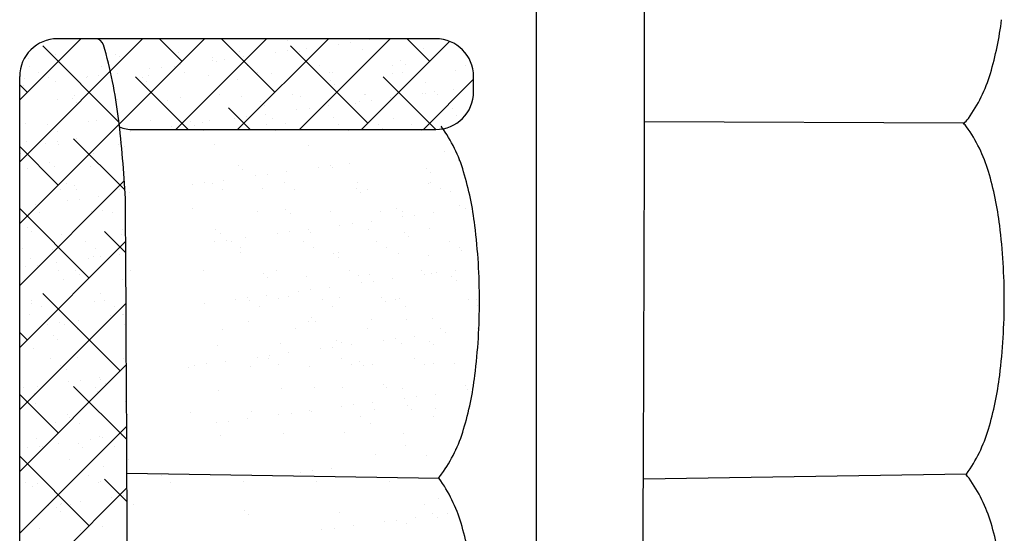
# Model space of a CAD drawing. Header units: inches. Extents: x 100794 to 106273, y 288 to 2276.
# Tile 6 of 149: x 101193 to 101283, y 744 to 791. Entities that reach past the tile are written whole.
import ezdxf

# ---------------------------------------------------------------- set-up
doc = ezdxf.new("R2010")
doc.units = ezdxf.units.IN
doc.header["$MEASUREMENT"] = 0
doc.layers.get('0').update_dxf_attribs({"linetype": 'CONTINUOUS'})

msp = doc.modelspace()

# ---------------------------------------------------------------- linework, layer by layer
at = {"color": 7}
for p, q in [((101239.90248, 818.94017), (101239.90248, 712.70728)), ((101192.84008, 777.77189), (101204.04426, 788.97607)), ((101192.84008, 772.12987), (101209.68628, 788.97607)), ((101192.84008, 783.41391), (101198.40224, 788.97607)), ((101230.75639, 788.97607), (101196.28701, 788.97607)), ((101207.63018, 786.91997), (101205.57408, 788.97607)), ((101207.05565, 780.70342), (101215.3283, 788.97607)), ((101216.09321, 784.09896), (101211.2161, 788.97607)), ((101212.69767, 780.70342), (101220.97032, 788.97607)), ((101217.20505, 788.78541), (101217.20505, 788.78541)), ((101218.33969, 780.70342), (101226.61234, 788.97607)), ((101223.98171, 780.70342), (101232.01598, 788.73769)), ((101224.70473, 788.86381), (101224.70473, 788.86381)), ((101225.45241, 788.95665), (101225.45241, 788.95665)), ((101230.19826, 786.91997), (101228.14216, 788.97607)), ((101201.8867, 781.37941), (101194.93563, 788.33047)), ((101212.89384, 787.80235), (101212.89384, 787.80235)), ((101217.24752, 787.88205), (101217.24752, 787.88205)), ((101224.55624, 781.27795), (101217.50371, 788.33047)), ((101218.33678, 787.77625), (101218.33678, 787.77625)), ((101218.97734, 788.10978), (101218.97734, 788.10978)), ((101221.86741, 788.49027), (101221.86741, 788.49027)), ((101222.97491, 788.63607), (101222.97491, 788.63607)), ((101224.08358, 787.98329), (101224.08358, 787.98329)), ((101229.65313, 788.05433), (101229.65313, 788.05433)), ((101193.65521, 787.17921), (101193.65521, 787.17921)), ((101196.13454, 787.55037), (101196.13454, 787.55037)), ((101201.57749, 787.52426), (101201.57749, 787.52426)), ((101201.90257, 787.35045), (101201.90257, 787.35045)), ((101207.32428, 787.73131), (101207.32428, 787.73131)), ((101210.41263, 786.98222), (101210.41263, 786.98222)), ((101210.41661, 787.27731), (101210.41661, 787.27731)), ((101210.8088, 786.91794), (101210.8088, 786.91794)), ((101211.52013, 787.12802), (101211.52013, 787.12802)), ((101213.24995, 787.35576), (101213.24995, 787.35576)), ((101216.14002, 787.73624), (101216.14002, 787.73624)), ((101219.05616, 787.08918), (101219.05616, 787.08918)), ((101227.5702, 787.01605), (101227.5702, 787.01605)), ((101193.69561, 786.45564), (101193.69561, 786.45564)), ((101200.32169, 786.46768), (101200.32169, 786.46768)), ((101204.68523, 786.22819), (101204.68523, 786.22819)), ((101205.79274, 786.374), (101205.79274, 786.374)), ((101206.94777, 786.47972), (101206.94777, 786.47972)), ((101207.52256, 786.60173), (101207.52256, 786.60173)), ((101213.57385, 786.49176), (101213.57385, 786.49176)), ((101220.19993, 786.5038), (101220.19993, 786.5038)), ((101226.82602, 786.51584), (101226.82602, 786.51584)), ((101227.96238, 786.65668), (101227.96238, 786.65668)), ((101232.53024, 786.05939), (101232.53024, 786.05939)), ((101233.4521, 786.52788), (101233.4521, 786.52788)), ((101192.84008, 646.20564), (101192.84008, 785.52913)), ((101193.26486, 785.34838), (101193.26486, 785.34838)), ((101194.59287, 785.88402), (101194.59287, 785.88402)), ((101195.50632, 785.48298), (101195.50632, 785.48298)), ((101196.06778, 785.09368), (101196.06778, 785.09368)), ((101198.95784, 785.47416), (101198.95784, 785.47416)), ((101199.01165, 785.55543), (101199.01165, 785.55543)), ((101200.06535, 785.61997), (101200.06535, 785.61997)), ((101201.79517, 785.84771), (101201.79517, 785.84771)), ((101208.20471, 780.70342), (101203.39866, 785.50946)), ((101204.02036, 785.40985), (101204.02036, 785.40985)), ((101204.58121, 785.62647), (101204.58121, 785.62647)), ((101207.84503, 785.9081), (101207.84503, 785.9081)), ((101210.02415, 785.60037), (101210.02415, 785.60037)), ((101212.6599, 785.22172), (101212.6599, 785.22172)), ((101214.47111, 785.92014), (101214.47111, 785.92014)), ((101215.77095, 785.80741), (101215.77095, 785.80741)), ((101221.09719, 785.93218), (101221.09719, 785.93218)), ((101221.17395, 785.14858), (101221.17395, 785.14858)), ((101221.3405, 785.87845), (101221.3405, 785.87845)), ((101230.77275, 780.70346), (101225.96674, 785.50946)), ((101226.78345, 785.85235), (101226.78345, 785.85235)), ((101227.72327, 785.94422), (101227.72327, 785.94422)), ((101229.62373, 780.70342), (101234.20333, 785.28302)), ((101234.20333, 784.15036), (101234.20333, 785.52913)), ((101193.52513, 784.09896), (101192.84008, 784.78401)), ((101193.23045, 784.72014), (101193.23045, 784.72014)), ((101194.33796, 784.86595), (101194.33796, 784.86595)), ((101204.41254, 785.05048), (101204.41254, 785.05048)), ((101221.56613, 784.78921), (101221.56613, 784.78921)), ((101229.81349, 784.96045), (101229.81349, 784.96045)), ((101232.39389, 784.36707), (101232.39389, 784.36707)), ((101196.26857, 783.45059), (101196.26857, 783.45059)), ((101197.62411, 783.54238), (101197.62411, 783.54238)), ((101197.823, 783.8262), (101197.823, 783.8262)), ((101201.71152, 783.42449), (101201.71152, 783.42449)), ((101206.26365, 783.35425), (101206.26365, 783.35425)), ((101207.45832, 783.63153), (101207.45832, 783.63153)), ((101211.07516, 783.85028), (101211.07516, 783.85028)), ((101213.02787, 783.70257), (101213.02787, 783.70257)), ((101214.77769, 783.28112), (101214.77769, 783.28112)), ((101217.70124, 783.86232), (101217.70124, 783.86232)), ((101218.47082, 783.67647), (101218.47082, 783.67647)), ((101224.21761, 783.88351), (101224.21761, 783.88351)), ((101224.32732, 783.87436), (101224.32732, 783.87436)), ((101224.93668, 783.38531), (101224.93668, 783.38531)), ((101226.6665, 783.61304), (101226.6665, 783.61304)), ((101229.55656, 783.99353), (101229.55656, 783.99353)), ((101229.78716, 783.95455), (101229.78716, 783.95455)), ((101230.66407, 784.13933), (101230.66407, 784.13933)), ((101230.9534, 783.8864), (101230.9534, 783.8864)), ((101198.01629, 783.18301), (101198.01629, 783.18301)), ((101213.84673, 780.70342), (101211.86169, 782.68845)), ((101215.16988, 782.92175), (101215.16988, 782.92175)), ((101218.10178, 782.48547), (101218.10178, 782.48547)), ((101219.20929, 782.63128), (101219.20929, 782.63128)), ((101220.93911, 782.85902), (101220.93911, 782.85902)), ((101223.41724, 783.09299), (101223.41724, 783.09299)), ((101223.82917, 783.2395), (101223.82917, 783.2395)), ((101231.93128, 783.01985), (101231.93128, 783.01985)), ((101232.32346, 782.66048), (101232.32346, 782.66048)), ((101199.8674, 781.48679), (101199.8674, 781.48679)), ((101204.71524, 781.52669), (101204.71524, 781.52669)), ((101210.15819, 781.50059), (101210.15819, 781.50059)), ((101212.37439, 781.73145), (101212.37439, 781.73145)), ((101213.4819, 781.87726), (101213.4819, 781.87726)), ((101215.21172, 782.10499), (101215.21172, 782.10499)), ((101215.90498, 781.70763), (101215.90498, 781.70763)), ((101221.47453, 781.77867), (101221.47453, 781.77867)), ((101226.91748, 781.75257), (101226.91748, 781.75257)), ((101232.66428, 781.95961), (101232.66428, 781.95961)), ((101193.39889, 781.24861), (101193.39889, 781.24861)), ((101195.41403, 781.12756), (101195.41403, 781.12756)), ((101199.14569, 781.45565), (101199.14569, 781.45565)), ((101203.18089, 780.70342), (101230.75639, 780.70342)), ((101206.647, 780.97742), (101206.647, 780.97742)), ((101207.75451, 781.12323), (101207.75451, 781.12323)), ((101208.38144, 781.41365), (101208.38144, 781.41365)), ((101208.77362, 781.05428), (101208.77362, 781.05428)), ((101209.48433, 781.35097), (101209.48433, 781.35097)), ((101215.29227, 781.16368), (101215.29227, 781.16368)), ((101216.18953, 780.59207), (101216.18953, 780.59207)), ((101217.02098, 781.22552), (101217.02098, 781.22552)), ((101221.91836, 781.17572), (101221.91836, 781.17572)), ((101222.81561, 780.60411), (101222.81561, 780.60411)), ((101225.53503, 781.15239), (101225.53503, 781.15239)), ((101225.92721, 780.79302), (101225.92721, 780.79302)), ((101228.54444, 781.18777), (101228.54444, 781.18777)), ((101229.4417, 780.61615), (101229.4417, 780.61615)), ((101278.82923, 781.26866), (101249.77344, 781.40483)), ((101196.31129, 780.55594), (101196.31129, 780.55594)), ((101202.42583, 775.19825), (101197.75664, 779.86744)), ((101198.02955, 779.84291), (101198.02955, 779.84291)), ((101200.91961, 780.2234), (101200.91961, 780.2234)), ((101202.93737, 780.56798), (101202.93737, 780.56798)), ((101209.56345, 780.58003), (101209.56345, 780.58003)), ((101196.34614, 775.63593), (101192.84008, 779.14199)), ((101193.47114, 779.61932), (101193.47114, 779.61932)), ((101195.19222, 779.46937), (101195.19222, 779.46937)), ((101196.29973, 779.61518), (101196.29973, 779.61518)), ((101196.40261, 779.35081), (101196.40261, 779.35081)), ((101201.84556, 779.32471), (101201.84556, 779.32471)), ((101201.98519, 779.54619), (101201.98519, 779.54619)), ((101202.37737, 779.18682), (101202.37737, 779.18682)), ((101210.62473, 779.35806), (101210.62473, 779.35806)), ((101219.13877, 779.28493), (101219.13877, 779.28493)), ((101192.91534, 778.48608), (101192.91534, 778.48608)), ((101199.54142, 778.49812), (101199.54142, 778.49812)), ((101231.51833, 778.74276), (101231.51833, 778.74276)), ((101193.53292, 777.14883), (101193.53292, 777.14883)), ((101195.58893, 777.67872), (101195.58893, 777.67872)), ((101195.98112, 777.31935), (101195.98112, 777.31935)), ((101199.27972, 777.35587), (101199.27972, 777.35587)), ((101212.74252, 777.41746), (101212.74252, 777.41746)), ((101213.1347, 777.05809), (101213.1347, 777.05809)), ((101220.06355, 777.23471), (101220.06355, 777.23471)), ((101221.17106, 777.38052), (101221.17106, 777.38052)), ((101221.38206, 777.22933), (101221.38206, 777.22933)), ((101222.90088, 777.60825), (101222.90088, 777.60825)), ((101229.89611, 777.1562), (101229.89611, 777.1562)), ((101232.79831, 777.85984), (101232.79831, 777.85984)), ((101211.4461, 776.1002), (101211.4461, 776.1002)), ((101214.33616, 776.48068), (101214.33616, 776.48068)), ((101215.44367, 776.62649), (101215.44367, 776.62649)), ((101217.17349, 776.85423), (101217.17349, 776.85423)), ((101230.28829, 776.79683), (101230.28829, 776.79683)), ((101192.84008, 766.48785), (101202.37526, 776.02303)), ((101196.53664, 775.25103), (101196.53664, 775.25103)), ((101197.13245, 775.79948), (101197.13245, 775.79948)), ((101197.83222, 775.62313), (101197.83222, 775.62313)), ((101198.02971, 775.22787), (101198.02971, 775.22787)), ((101201.97959, 775.22493), (101201.97959, 775.22493)), ((101208.60877, 775.72666), (101208.60877, 775.72666)), ((101209.71628, 775.87246), (101209.71628, 775.87246)), ((101210.38462, 775.82357), (101210.38462, 775.82357)), ((101211.28187, 775.25195), (101211.28187, 775.25195)), ((101214.98581, 775.36186), (101214.98581, 775.36186)), ((101217.0107, 775.83561), (101217.0107, 775.83561)), ((101217.90796, 775.26399), (101217.90796, 775.26399)), ((101223.49985, 775.28873), (101223.49985, 775.28873)), ((101223.63678, 775.84765), (101223.63678, 775.84765)), ((101224.53404, 775.27603), (101224.53404, 775.27603)), ((101230.05523, 775.755), (101230.05523, 775.755)), ((101230.26286, 775.85969), (101230.26286, 775.85969)), ((101231.16012, 775.28807), (101231.16012, 775.28807)), ((101198.26149, 774.36441), (101198.26149, 774.36441)), ((101199.99131, 774.59215), (101199.99131, 774.59215)), ((101202.88138, 774.97263), (101202.88138, 774.97263)), ((101223.89204, 774.92936), (101223.89204, 774.92936)), ((101232.1394, 775.1006), (101232.1394, 775.1006)), ((101199.16715, 767.1729), (101192.84008, 773.49997)), ((101194.26392, 773.83812), (101194.26392, 773.83812)), ((101197.15399, 774.21861), (101197.15399, 774.21861)), ((101199.95001, 773.68253), (101199.95001, 773.68253)), ((101208.58956, 773.4944), (101208.58956, 773.4944)), ((101217.1036, 773.42127), (101217.1036, 773.42127)), ((101227.18555, 773.55301), (101227.18555, 773.55301)), ((101232.93234, 773.76006), (101232.93234, 773.76006)), ((101233.4801, 773.49199), (101233.4801, 773.49199)), ((101193.66696, 773.04905), (101193.66696, 773.04905)), ((101194.63376, 773.15801), (101194.63376, 773.15801)), ((101199.41375, 773.25609), (101199.41375, 773.25609)), ((101200.3422, 773.32316), (101200.3422, 773.32316)), ((101201.25984, 773.17005), (101201.25984, 773.17005)), ((101214.512, 773.19413), (101214.512, 773.19413)), ((101217.49578, 773.0619), (101217.49578, 773.0619)), ((101221.13809, 773.20617), (101221.13809, 773.20617)), ((101225.74314, 773.23314), (101225.74314, 773.23314)), ((101227.75271, 772.73797), (101227.75271, 772.73797)), ((101227.76417, 773.21821), (101227.76417, 773.21821)), ((101228.86021, 772.88378), (101228.86021, 772.88378)), ((101230.59003, 773.11151), (101230.59003, 773.11151)), ((101193.55376, 771.81507), (101193.55376, 771.81507)), ((101202.1933, 771.62694), (101202.1933, 771.62694)), ((101222.02532, 771.98394), (101222.02532, 771.98394)), ((101223.13282, 772.12975), (101223.13282, 772.12975)), ((101224.86264, 772.35749), (101224.86264, 772.35749)), ((101230.18926, 771.65522), (101230.18926, 771.65522)), ((101193.94594, 771.4557), (101193.94594, 771.4557)), ((101196.67067, 771.15126), (101196.67067, 771.15126)), ((101202.50056, 769.4815), (101200.57765, 771.40441)), ((101202.11362, 771.12515), (101202.11362, 771.12515)), ((101210.70735, 771.5538), (101210.70735, 771.5538)), ((101211.09953, 771.19443), (101211.09953, 771.19443)), ((101213.40786, 770.84943), (101213.40786, 770.84943)), ((101216.29793, 771.22992), (101216.29793, 771.22992)), ((101217.40543, 771.37572), (101217.40543, 771.37572)), ((101219.13525, 771.60346), (101219.13525, 771.60346)), ((101219.34689, 771.36567), (101219.34689, 771.36567)), ((101224.61971, 771.58418), (101224.61971, 771.58418)), ((101227.86093, 771.29254), (101227.86093, 771.29254)), ((101228.25312, 770.93317), (101228.25312, 770.93317)), ((101192.84008, 760.84583), (101202.49392, 770.49967)), ((101193.12205, 769.88775), (101193.12205, 769.88775)), ((101198.85087, 770.47141), (101198.85087, 770.47141)), ((101199.74813, 769.89979), (101199.74813, 769.89979)), ((101210.57054, 770.47589), (101210.57054, 770.47589)), ((101211.67804, 770.6217), (101211.67804, 770.6217)), ((101212.10304, 770.49549), (101212.10304, 770.49549)), ((101213.0003, 769.92387), (101213.0003, 769.92387)), ((101218.72912, 770.50753), (101218.72912, 770.50753)), ((101219.62638, 769.93591), (101219.62638, 769.93591)), ((101225.3552, 770.51957), (101225.3552, 770.51957)), ((101226.25246, 769.94795), (101226.25246, 769.94795)), ((101231.98128, 770.53161), (101231.98128, 770.53161)), ((101232.87854, 769.96), (101232.87854, 769.96)), ((101193.80099, 768.94927), (101193.80099, 768.94927)), ((101195.79705, 769.75947), (101195.79705, 769.75947)), ((101199.11576, 768.96784), (101199.11576, 768.96784)), ((101199.54779, 769.15632), (101199.54779, 769.15632)), ((101200.22326, 769.11365), (101200.22326, 769.11365)), ((101201.95308, 769.34138), (101201.95308, 769.34138)), ((101212.95064, 769.49821), (101212.95064, 769.49821)), ((101221.46468, 769.42507), (101221.46468, 769.42507)), ((101221.85686, 769.0657), (101221.85686, 769.0657)), ((101221.87663, 769.47934), (101221.87663, 769.47934)), ((101227.31958, 769.45323), (101227.31958, 769.45323)), ((101230.10422, 769.23694), (101230.10422, 769.23694)), ((101233.06638, 769.66028), (101233.06638, 769.66028)), ((101193.38837, 768.21382), (101193.38837, 768.21382)), ((101194.49587, 768.35962), (101194.49587, 768.35962)), ((101196.22569, 768.58736), (101196.22569, 768.58736)), ((101196.35218, 767.82993), (101196.35218, 767.82993)), ((101197.91484, 767.81887), (101197.91484, 767.81887)), ((101198.30702, 767.4595), (101198.30702, 767.4595)), ((101202.97826, 767.84197), (101202.97826, 767.84197)), ((101209.60435, 767.85401), (101209.60435, 767.85401)), ((101215.06843, 767.55761), (101215.06843, 767.55761)), ((101215.46061, 767.19824), (101215.46061, 767.19824)), ((101216.23043, 767.86605), (101216.23043, 767.86605)), ((101219.00695, 767.27735), (101219.00695, 767.27735)), ((101222.85651, 767.87809), (101222.85651, 767.87809)), ((101223.70797, 767.36948), (101223.70797, 767.36948)), ((101224.75375, 767.4844), (101224.75375, 767.4844)), ((101229.48259, 767.89013), (101229.48259, 767.89013)), ((101229.71447, 767.4872), (101229.71447, 767.4872)), ((101230.3233, 767.55544), (101230.3233, 767.55544)), ((101230.82198, 767.63301), (101230.82198, 767.63301)), ((101232.22201, 767.29634), (101232.22201, 767.29634)), ((101232.5518, 767.86074), (101232.5518, 767.86074)), ((101196.80471, 767.05148), (101196.80471, 767.05148)), ((101202.24766, 767.02537), (101202.24766, 767.02537)), ((101221.09702, 766.35269), (101221.09702, 766.35269)), ((101223.98708, 766.73318), (101223.98708, 766.73318)), ((101225.09459, 766.87898), (101225.09459, 766.87898)), ((101226.82441, 767.10672), (101226.82441, 767.10672)), ((101232.6142, 766.93697), (101232.6142, 766.93697)), ((101201.98816, 758.70987), (101194.93563, 765.76239)), ((101200.15813, 765.76328), (101200.15813, 765.76328)), ((101213.63981, 765.37093), (101213.63981, 765.37093)), ((101215.36963, 765.59867), (101215.36963, 765.59867)), ((101217.31172, 765.50201), (101217.31172, 765.50201)), ((101218.25969, 765.97915), (101218.25969, 765.97915)), ((101219.3672, 766.12496), (101219.3672, 766.12496)), ((101222.01067, 765.37956), (101222.01067, 765.37956)), ((101225.82576, 765.42888), (101225.82576, 765.42888)), ((101227.45361, 765.35346), (101227.45361, 765.35346)), ((101192.84008, 755.20381), (101202.52928, 764.89301)), ((101193.93502, 764.84949), (101193.93502, 764.84949)), ((101193.94322, 765.13129), (101193.94322, 765.13129)), ((101194.84047, 764.55967), (101194.84047, 764.55967)), ((101199.68182, 765.05654), (101199.68182, 765.05654)), ((101200.5693, 765.14333), (101200.5693, 765.14333)), ((101201.46656, 764.57171), (101201.46656, 764.57171)), ((101209.64224, 764.84464), (101209.64224, 764.84464)), ((101212.5323, 765.22513), (101212.5323, 765.22513)), ((101213.82146, 765.16741), (101213.82146, 765.16741)), ((101214.71872, 764.5958), (101214.71872, 764.5958)), ((101216.44112, 765.30852), (101216.44112, 765.30852)), ((101220.44754, 765.17945), (101220.44754, 765.17945)), ((101221.3448, 764.60784), (101221.3448, 764.60784)), ((101226.21794, 765.06951), (101226.21794, 765.06951)), ((101227.07362, 765.19149), (101227.07362, 765.19149)), ((101227.97088, 764.61988), (101227.97088, 764.61988)), ((101233.69971, 765.20354), (101233.69971, 765.20354)), ((101234.4653, 765.24075), (101234.4653, 765.24075)), ((101234.59696, 764.63192), (101234.59696, 764.63192)), ((101193.76188, 763.89581), (101193.76188, 763.89581)), ((101201.07752, 763.71708), (101201.07752, 763.71708)), ((101202.18503, 763.86288), (101202.18503, 763.86288)), ((101202.27592, 763.82268), (101202.27592, 763.82268)), ((101219.42951, 763.56141), (101219.42951, 763.56141)), ((101195.35013, 762.96305), (101195.35013, 762.96305)), ((101196.45764, 763.10886), (101196.45764, 763.10886)), ((101196.93874, 762.9517), (101196.93874, 762.9517)), ((101198.18746, 763.33659), (101198.18746, 763.33659)), ((101202.38169, 762.92559), (101202.38169, 762.92559)), ((101213.69804, 763.20368), (101213.69804, 763.20368)), ((101219.14098, 763.17758), (101219.14098, 763.17758)), ((101219.82169, 763.20204), (101219.82169, 763.20204)), ((101224.88778, 763.38462), (101224.88778, 763.38462)), ((101228.06905, 763.37328), (101228.06905, 763.37328)), ((101230.45733, 763.45566), (101230.45733, 763.45566)), ((101193.52513, 761.53088), (101192.84008, 762.21593)), ((101195.87967, 761.95521), (101195.87967, 761.95521)), ((101198.0706, 762.50185), (101198.0706, 762.50185)), ((101211.32277, 762.52594), (101211.32277, 762.52594)), ((101217.94885, 762.53798), (101217.94885, 762.53798)), ((101224.57493, 762.55002), (101224.57493, 762.55002)), ((101228.78618, 761.85595), (101228.78618, 761.85595)), ((101231.20101, 762.56206), (101231.20101, 762.56206)), ((101231.67624, 762.23644), (101231.67624, 762.23644)), ((101234.51357, 762.60998), (101234.51357, 762.60998)), ((101196.27185, 761.59584), (101196.27185, 761.59584)), ((101199.81585, 760.95676), (101199.81585, 760.95676)), ((101210.82835, 761.0017), (101210.82835, 761.0017)), ((101216.57515, 761.20874), (101216.57515, 761.20874)), ((101221.32897, 760.87419), (101221.32897, 760.87419)), ((101221.6728, 761.50582), (101221.6728, 761.50582)), ((101222.1447, 761.27978), (101222.1447, 761.27978)), ((101223.05879, 761.10193), (101223.05879, 761.10193)), ((101225.94885, 761.48241), (101225.94885, 761.48241)), ((101227.05636, 761.62822), (101227.05636, 761.62822)), ((101227.58765, 761.25368), (101227.58765, 761.25368)), ((101230.18684, 761.43269), (101230.18684, 761.43269)), ((101230.57902, 761.07332), (101230.57902, 761.07332)), ((101194.06906, 760.74971), (101194.06906, 760.74971)), ((101214.49407, 759.97436), (101214.49407, 759.97436)), ((101215.60158, 760.12017), (101215.60158, 760.12017)), ((101217.3314, 760.3479), (101217.3314, 760.3479)), ((101220.22146, 760.72839), (101220.22146, 760.72839)), ((101192.84008, 749.56179), (101202.5617, 759.28341)), ((101195.66164, 759.80321), (101195.66164, 759.80321)), ((101196.5589, 759.2316), (101196.5589, 759.2316)), ((101198.12296, 759.89962), (101198.12296, 759.89962)), ((101202.28772, 759.81525), (101202.28772, 759.81525)), ((101208.76668, 759.22034), (101208.76668, 759.22034)), ((101209.87419, 759.36614), (101209.87419, 759.36614)), ((101211.60401, 759.59388), (101211.60401, 759.59388)), ((101213.83207, 759.1039), (101213.83207, 759.1039)), ((101215.53988, 759.83934), (101215.53988, 759.83934)), ((101216.43714, 759.26772), (101216.43714, 759.26772)), ((101219.27502, 759.0778), (101219.27502, 759.0778)), ((101222.16596, 759.85138), (101222.16596, 759.85138)), ((101223.06322, 759.27976), (101223.06322, 759.27976)), ((101223.79059, 759.56522), (101223.79059, 759.56522)), ((101224.18277, 759.20585), (101224.18277, 759.20585)), ((101225.02181, 759.28484), (101225.02181, 759.28484)), ((101228.79205, 759.86342), (101228.79205, 759.86342)), ((101229.6893, 759.2918), (101229.6893, 759.2918)), ((101230.59136, 759.35588), (101230.59136, 759.35588)), ((101232.43013, 759.37709), (101232.43013, 759.37709)), ((101197.07278, 758.85192), (101197.07278, 758.85192)), ((101202.51572, 758.82582), (101202.51572, 758.82582)), ((101208.26252, 759.03286), (101208.26252, 759.03286)), ((101194.42184, 757.3318), (101194.42184, 757.3318)), ((101197.3119, 757.71229), (101197.3119, 757.71229)), ((101202.59715, 752.45886), (101197.75664, 757.29936)), ((101198.41941, 757.85809), (101198.41941, 757.85809)), ((101200.14923, 758.08583), (101200.14923, 758.08583)), ((101200.24075, 757.95902), (101200.24075, 757.95902)), ((101200.63293, 757.59965), (101200.63293, 757.59965)), ((101226.03388, 757.50963), (101226.03388, 757.50963)), ((101233.46848, 757.36094), (101233.46848, 757.36094)), ((101196.34614, 753.06785), (101192.84008, 756.57391)), ((101193.16295, 757.16174), (101193.16295, 757.16174)), ((101194.20309, 756.64994), (101194.20309, 756.64994)), ((101199.78903, 757.17378), (101199.78903, 757.17378)), ((101199.94989, 756.85698), (101199.94989, 756.85698)), ((101210.96239, 756.90192), (101210.96239, 756.90192)), ((101216.70918, 757.10896), (101216.70918, 757.10896)), ((101219.66727, 757.2099), (101219.66727, 757.2099)), ((101222.27873, 757.18), (101222.27873, 757.18)), ((101226.29335, 757.22194), (101226.29335, 757.22194)), ((101227.72168, 757.1539), (101227.72168, 757.1539)), ((101229.01813, 756.37745), (101229.01813, 756.37745)), ((101230.74794, 756.60519), (101230.74794, 756.60519)), ((101233.63801, 756.98567), (101233.63801, 756.98567)), ((101193.84449, 756.09156), (101193.84449, 756.09156)), ((101194.23668, 755.73219), (101194.23668, 755.73219)), ((101202.48404, 755.90342), (101202.48404, 755.90342)), ((101222.18323, 755.47762), (101222.18323, 755.47762)), ((101223.29073, 755.62343), (101223.29073, 755.62343)), ((101225.02055, 755.85116), (101225.02055, 755.85116)), ((101227.91062, 756.23165), (101227.91062, 756.23165)), ((101228.15167, 755.56903), (101228.15167, 755.56903)), ((101197.20681, 754.75214), (101197.20681, 754.75214)), ((101202.64976, 754.72604), (101202.64976, 754.72604)), ((101208.39655, 754.93308), (101208.39655, 754.93308)), ((101213.9661, 755.00412), (101213.9661, 755.00412)), ((101216.45584, 754.7236), (101216.45584, 754.7236)), ((101217.56334, 754.8694), (101217.56334, 754.8694)), ((101219.29316, 755.09714), (101219.29316, 755.09714)), ((101219.40905, 754.97802), (101219.40905, 754.97802)), ((101225.15585, 755.18506), (101225.15585, 755.18506)), ((101228.54385, 755.20966), (101228.54385, 755.20966)), ((101230.7254, 755.25611), (101230.7254, 755.25611)), ((101192.84008, 743.91977), (101202.59117, 753.67086)), ((101196.08778, 754.03596), (101196.08778, 754.03596)), ((101197.38006, 754.47514), (101197.38006, 754.47514)), ((101198.27732, 753.90352), (101198.27732, 753.90352)), ((101210.72845, 753.96957), (101210.72845, 753.96957)), ((101211.83595, 754.11538), (101211.83595, 754.11538)), ((101213.56577, 754.34311), (101213.56577, 754.34311)), ((101223.88439, 754.5233), (101223.88439, 754.5233)), ((101224.78165, 753.95168), (101224.78165, 753.95168)), ((101230.51047, 754.53534), (101230.51047, 754.53534)), ((101202.11099, 752.83506), (101202.11099, 752.83506)), ((101211.09642, 752.80214), (101211.09642, 752.80214)), ((101216.84322, 753.00918), (101216.84322, 753.00918)), ((101222.41277, 753.08023), (101222.41277, 753.08023)), ((101227.85571, 753.05412), (101227.85571, 753.05412)), ((101194.33713, 752.55016), (101194.33713, 752.55016)), ((101196.3836, 752.08104), (101196.3836, 752.08104)), ((101198.20557, 752.09536), (101198.20557, 752.09536)), ((101199.27367, 752.46152), (101199.27367, 752.46152)), ((101200.08392, 752.7572), (101200.08392, 752.7572)), ((101200.38117, 752.60733), (101200.38117, 752.60733)), ((101228.01178, 751.89386), (101228.01178, 751.89386)), ((101193.54628, 751.7075), (101193.54628, 751.7075)), ((101194.65378, 751.8533), (101194.65378, 751.8533)), ((101194.88137, 751.83366), (101194.88137, 751.83366)), ((101198.59776, 751.73599), (101198.59776, 751.73599)), ((101201.50745, 751.8457), (101201.50745, 751.8457)), ((101225.28988, 751.08529), (101225.28988, 751.08529)), ((101229.87239, 750.98088), (101229.87239, 750.98088)), ((101232.51275, 751.57283), (101232.51275, 751.57283)), ((101199.16715, 744.60482), (101192.84008, 750.93189)), ((101197.34084, 750.65236), (101197.34084, 750.65236)), ((101202.78379, 750.62626), (101202.78379, 750.62626)), ((101200.44886, 750.03977), (101200.44886, 750.03977)), ((101231.05611, 748.92437), (101202.61177, 749.36562)), ((101218.41761, 749.47283), (101218.41761, 749.47283)), ((101219.52511, 749.61864), (101219.52511, 749.61864)), ((101221.25493, 749.84637), (101221.25493, 749.84637)), ((101279.11386, 749.31203), (101249.6741, 748.85539)), ((101193.36966, 748.5634), (101193.36966, 748.5634)), ((101194.47116, 748.45038), (101194.47116, 748.45038)), ((101199.09848, 749.14706), (101199.09848, 749.14706)), ((101199.99574, 748.57544), (101199.99574, 748.57544)), ((101200.21795, 748.65742), (101200.21795, 748.65742)), ((101202.62326, 746.79073), (101200.57765, 748.83633)), ((101205.72456, 749.1591), (101205.72456, 749.1591)), ((101206.62182, 748.58749), (101206.62182, 748.58749)), ((101212.35065, 749.17114), (101212.35065, 749.17114)), ((101213.2479, 748.59953), (101213.2479, 748.59953)), ((101219.87399, 748.61157), (101219.87399, 748.61157)), ((101226.50007, 748.62361), (101226.50007, 748.62361)), ((101192.84008, 738.27775), (101202.61769, 748.05536)), ((101194.05261, 748.1723), (101194.05261, 748.1723)), ((101202.56665, 748.09917), (101202.56665, 748.09917)), ((101196.59979, 746.50558), (101196.59979, 746.50558)), ((101196.61555, 746.60254), (101196.61555, 746.60254)), ((101197.47488, 746.55259), (101197.47488, 746.55259)), ((101198.34537, 746.83027), (101198.34537, 746.83027)), ((101201.23543, 747.21076), (101201.23543, 747.21076)), ((101202.34294, 747.35656), (101202.34294, 747.35656)), ((101203.22587, 746.51762), (101203.22587, 746.51762)), ((101229.7302, 746.56579), (101229.7302, 746.56579)), ((101230.99347, 747.05655), (101230.99347, 747.05655)), ((101195.50804, 746.45673), (101195.50804, 746.45673)), ((101196.1704, 746.2317), (101196.1704, 746.2317)), ((101196.56258, 745.87233), (101196.56258, 745.87233)), ((101213.32399, 745.97044), (101213.32399, 745.97044)), ((101213.71617, 745.61107), (101213.71617, 745.61107)), ((101221.96353, 745.78231), (101221.96353, 745.78231)), ((101230.47757, 745.70918), (101230.47757, 745.70918)), ((101231.83415, 745.73012), (101231.83415, 745.73012)), ((101226.10676, 744.97609), (101226.10676, 744.97609)), ((101227.21427, 745.1219), (101227.21427, 745.1219)), ((101228.12378, 744.85456), (101228.12378, 744.85456)), ((101228.94409, 745.34963), (101228.94409, 745.34963)), ((101230.86976, 745.34981), (101230.86976, 745.34981)), ((101194.60519, 744.3506), (101194.60519, 744.3506)), ((101198.41369, 744.17611), (101198.41369, 744.17611)), ((101200.35199, 744.55765), (101200.35199, 744.55765)), ((101220.37937, 744.22207), (101220.37937, 744.22207)), ((101221.48688, 744.36787), (101221.48688, 744.36787)), ((101223.2167, 744.59561), (101223.2167, 744.59561))]:
    msp.add_line(p, q, dxfattribs=at)
for centre, radius, start, end in [((90622.61113, 797.56354), 10627.17459, 359.602378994, 0.000030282), ((101252.42055, 794.39468), 30.12364, 343.4276571, 352.9728977), ((101196.28701, 785.52913), 3.44694, 90, 180), ((101199.73395, 788.20187), 0.7742, 16.2142708, 90), ((101230.75639, 785.52913), 3.44694, 0, 90), ((101160.11184, 776.67988), 42.03759, 6.8683049, 16.2142708), ((101268.15086, 789.71354), 13.71158, 324.3050378, 343.4276571), ((101230.75639, 784.15036), 3.44694, 270, 0), ((101098.17191, 769.21909), 104.42524, 2.8562825, 6.8683049), ((101277.8113, 782.77309), 1.81646, 304.0831538, 324.3050378), ((101203.18089, 784.15036), 3.44694, 248.8607049, 270), ((101229.81483, 779.88837), 1.81646, 35.6949622, 38.3509656), ((101220.15439, 772.94793), 13.71158, 16.5723429, 35.6949622), ((101277.63865, 779.89679), 1.81646, 35.6949622, 49.0467597), ((101267.97821, 772.95634), 13.71158, 16.5723429, 35.6949622), ((101204.42408, 768.26679), 30.12364, 7.0271023, 16.5723429), ((101252.2479, 768.2752), 30.12364, 7.0271023, 16.5723429), ((90575.54873, 700.67286), 10627.17459, 359.999969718, 0.397621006), ((101178.11688, 765.09237), 56.62162, 359.9999364, 6.9584739), ((101227.0399, 765.16795), 55.52242, 0, 7.0271023), ((101179.21609, 765.09231), 55.52242, 352.9728977, 0), ((101225.9407, 765.16788), 56.62162, 353.0415261, 0.0000636), ((101204.42408, 761.98505), 30.12364, 343.4276571, 352.9728977), ((101252.2479, 761.99347), 30.12364, 343.4276571, 352.9728977), ((101220.15439, 757.30391), 13.71158, 324.3050378, 343.4276571), ((101267.97821, 757.31233), 13.71158, 324.3050378, 343.4276571), ((101229.81483, 750.36346), 1.81646, 310.9532403, 324.3050378), ((101277.63865, 750.37188), 1.81646, 321.6490344, 324.3050378), ((101277.87258, 747.87294), 1.81646, 35.6949622, 49.0467597), ((101229.5809, 747.86452), 1.81646, 35.6949622, 38.3509656), ((101219.92046, 740.92408), 13.71158, 16.5723429, 35.6949622), ((101268.21213, 740.9325), 13.71158, 16.5723429, 35.6949622), ((101204.19016, 736.24294), 30.12364, 7.0271023, 16.5723429), ((101252.48183, 736.25136), 30.12364, 7.0271023, 16.5723429)]:
    msp.add_arc(centre, radius, start, end, dxfattribs=at)

doc.saveas('drawing.dxf')
